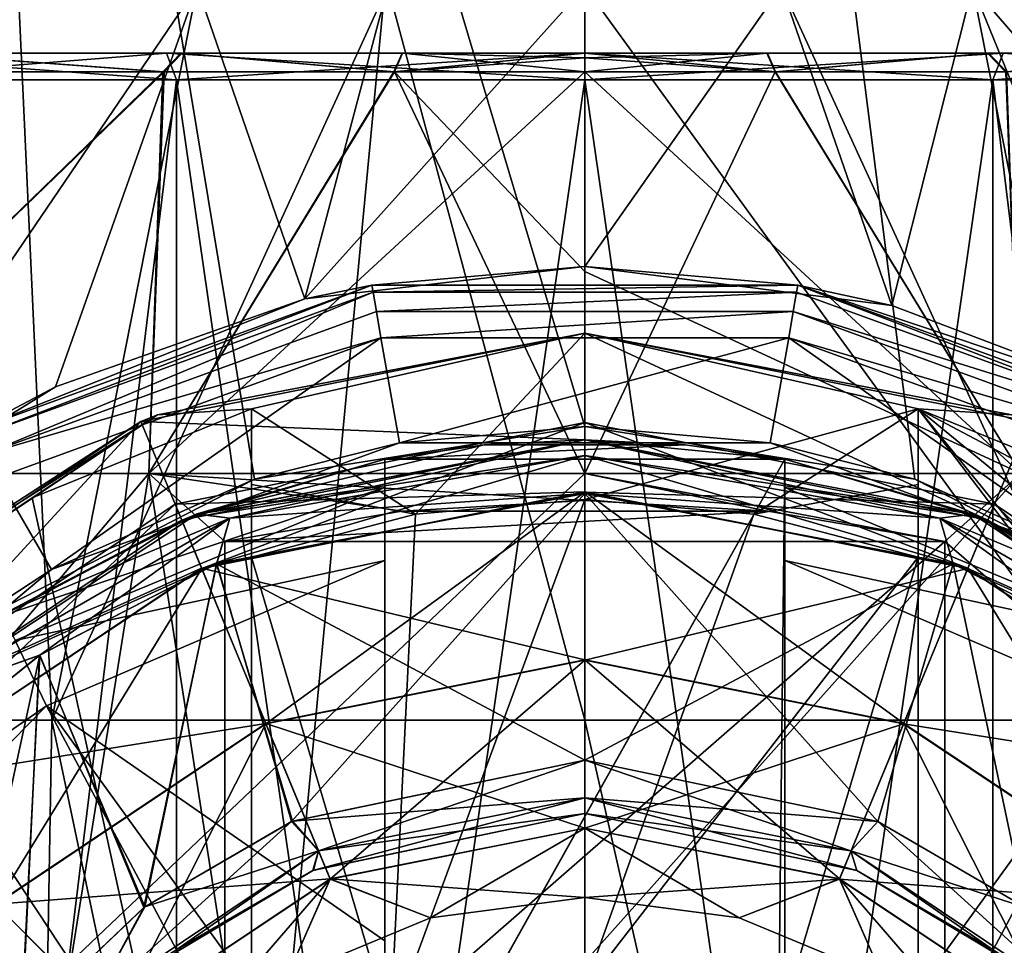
# Model space of a CAD drawing. Header units: metres. Extents: x -90 to 90, y -173 to 74.
# Tile 90 of 256: x -62.12 to -58.43, y 58.06 to 61.53. Entities that reach past the tile are written whole.
import ezdxf

# ---------------------------------------------------------------- set-up
doc = ezdxf.new("R2010")
doc.units = ezdxf.units.M
doc.layers.add('solid_509418', color=7, linetype='CONTINUOUS')

msp = doc.modelspace()

# ---------------------------------------------------------------- linework, layer by layer
at = {"layer": 'solid_509418'}
for points in [[(-62.851974, 69.558479, -12.683306), (-60, 69.558502, -13), (-62.659332, 41.5, -12.725091)], [(-60, 60, 13), (-60, 69.558502, 13), (-62.851261, 69.558487, 12.683466)], [(-61.239014, 59.80302, 12.940821), (-60, 60, 13), (-62.851261, 69.558487, 12.683466)], [(-62.357426, 59.231346, 12.784465), (-61.239014, 59.80302, 12.940821), (-62.851261, 69.558487, 12.683466)], [(-60, 69.558502, -13), (-60, 41.5, -13), (-62.659332, 41.5, -12.725091)], [(-57.148739, 69.558487, -12.683466), (-60, 41.5, -13), (-60, 69.558502, -13)], [(-58.762718, 59.803173, 12.940987), (-60, 69.558502, 13), (-60, 60, 13)], [(-58.762718, 59.803173, 12.940987), (-57.644024, 59.232609, 12.784733), (-60, 69.558502, 13)], [(-57.148026, 69.558479, 12.683306), (-60, 69.558502, 13), (-57.644024, 59.232609, 12.784733)], [(-57.339752, 41.5, -12.7249), (-60, 41.5, -13), (-57.148739, 69.558487, -12.683466)], [(-63.831337, 58.900002, -5.8584), (-61.998901, 58.900002, -6.708532), (-62.125, 61.650002, -3.680608)], [(-62.829075, 59.627167, 5.598945), (-62.125, 61.650002, 3.680608), (-61.453587, 61.650002, 3.993694)], [(-61.984703, 60.149815, 5.396657), (-62.829075, 59.627167, 5.598945), (-61.453587, 61.650002, 3.993694)], [(-61.998901, 58.900002, -6.708532), (-61.453587, 61.650002, -3.993694), (-62.125, 61.650002, -3.680608)], [(-61.998901, 58.900002, -6.708532), (-60.738007, 61.650002, -4.185433), (-61.453587, 61.650002, -3.993694)], [(-61.998901, 58.900002, -6.708532), (-60, 58.900002, -7), (-60.738007, 61.650002, -4.185433)], [(-61.049553, 60.478664, 5.318595), (-61.984703, 60.149815, 5.396657), (-61.453587, 61.650002, 3.993694)], [(-61.049553, 60.478664, 5.318595), (-61.453587, 61.650002, 3.993694), (-60.738007, 61.650002, 4.185433)], [(-61.049553, 60.478664, 5.318595), (-60.738007, 61.650002, 4.185433), (-60, 61.650002, 4.25)], [(-61.049553, 60.478664, 5.318595), (-60, 61.650002, 4.25), (-60, 60.599998, 5.3)], [(-60, 58.900002, -7), (-60, 61.650002, -4.25), (-60.738007, 61.650002, -4.185433)], [(-58.001099, 58.900002, -6.708532), (-60, 61.650002, -4.25), (-60, 58.900002, -7)], [(-58.001099, 58.900002, -6.708532), (-59.261993, 61.650002, -4.185433), (-60, 61.650002, -4.25)], [(-59.261993, 61.650002, 4.185433), (-60, 60.599998, 5.3), (-60, 61.650002, 4.25)], [(-58.84837, 60.45351, 5.323345), (-60, 60.599998, 5.3), (-59.261993, 61.650002, 4.185433)], [(-58.84837, 60.45351, 5.323345), (-59.261993, 61.650002, 4.185433), (-58.546413, 61.650002, 3.993694)], [(-58.001099, 58.900002, -6.708532), (-58.546413, 61.650002, -3.993694), (-59.261993, 61.650002, -4.185433)], [(-57.915207, 60.100445, 5.411918), (-58.84837, 60.45351, 5.323345), (-58.546413, 61.650002, 3.993694)], [(-57.915207, 60.100445, 5.411918), (-58.546413, 61.650002, 3.993694), (-57.875, 61.650002, 3.680608)], [(-56.168663, 58.900002, -5.8584), (-57.875, 61.650002, -3.680608), (-58.546413, 61.650002, -3.993694)], [(-58.001099, 58.900002, -6.708532), (-56.168663, 58.900002, -5.8584), (-58.546413, 61.650002, -3.993694)], [(-62.525558, 61.400002, 3.439714), (-61.568668, 61.400002, 3.787991), (-62.899075, 61.400002, 2.899075)], [(-62.828426, 61.299999, 2.828427), (-62.899075, 61.400002, 2.899075), (-61.568668, 61.400002, 3.787991)], [(-62.533504, 61.400002, -3.433861), (-62.899075, 61.400002, -2.899075), (-61.568668, 61.400002, -3.787991)], [(-61.530735, 61.299999, -3.695518), (-61.568668, 61.400002, -3.787991), (-62.899075, 61.400002, -2.899075)], [(-61.530735, 61.299999, -3.695518), (-62.899075, 61.400002, -2.899075), (-62.828426, 61.299999, -2.828427)], [(-62.828426, 61.299999, 2.828427), (-61.568668, 61.400002, 3.787991), (-61.530735, 61.299999, 3.695518)], [(-62.648048, 61.330074, -3.58896), (-62.533504, 61.400002, -3.433861), (-61.582714, 61.330074, -4.16987)], [(-61.577908, 61.330074, 4.171691), (-62.525558, 61.400002, 3.439714), (-62.639694, 61.330074, 3.595108)], [(-61.514431, 61.400002, -3.990047), (-62.533504, 61.400002, -3.433861), (-61.568668, 61.400002, -3.787991)], [(-61.582714, 61.330074, -4.16987), (-62.533504, 61.400002, -3.433861), (-61.514431, 61.400002, -3.990047)], [(-62.525558, 61.400002, 3.439714), (-61.509857, 61.400002, 3.991779), (-61.568668, 61.400002, 3.787991)], [(-61.577908, 61.330074, 4.171691), (-61.509857, 61.400002, 3.991779), (-62.525558, 61.400002, 3.439714)], [(-61.582714, 61.330074, -4.16987), (-61.514431, 61.400002, -3.990047), (-60.715515, 61.330074, -4.402367)], [(-60.713875, 61.330074, 4.402634), (-61.509857, 61.400002, 3.991779), (-61.577908, 61.330074, 4.171691)], [(-60, 61.400002, 4.267611), (-60, 61.400002, 4.1), (-61.568668, 61.400002, 3.787991)], [(-61.530735, 61.299999, 3.695518), (-61.568668, 61.400002, 3.787991), (-60, 61.400002, 4.1)], [(-60.683041, 61.400002, 4.212642), (-60, 61.400002, 4.267611), (-61.568668, 61.400002, 3.787991)], [(-61.509857, 61.400002, 3.991779), (-60.683041, 61.400002, 4.212642), (-61.568668, 61.400002, 3.787991)], [(-61.514431, 61.400002, -3.990047), (-61.568668, 61.400002, -3.787991), (-60, 61.400002, -4.1)], [(-60, 61.299999, -4), (-60, 61.400002, -4.1), (-61.568668, 61.400002, -3.787991)], [(-60, 61.299999, -4), (-61.568668, 61.400002, -3.787991), (-61.530735, 61.299999, -3.695518)], [(-61.530735, 61.299999, 3.695518), (-60, 61.400002, 4.1), (-60, 61.299999, 4)], [(-60.684597, 61.400002, -4.212389), (-61.514431, 61.400002, -3.990047), (-60, 61.400002, -4.1)], [(-60.715515, 61.330074, -4.402367), (-61.514431, 61.400002, -3.990047), (-60.684597, 61.400002, -4.212389)], [(-60.713875, 61.330074, 4.402634), (-60.683041, 61.400002, 4.212642), (-61.509857, 61.400002, 3.991779)], [(-60.715515, 61.330074, -4.402367), (-60.684597, 61.400002, -4.212389), (-60, 61.400002, -4.267611)], [(-60, 61.381977, -4.370025), (-60.715515, 61.330074, -4.402367), (-60, 61.400002, -4.267611)], [(-60, 61.381977, -4.370025), (-60, 61.330074, -4.460135), (-60.715515, 61.330074, -4.402367)], [(-60.713875, 61.330074, 4.402634), (-60, 61.330074, 4.460135), (-60.683041, 61.400002, 4.212642)], [(-60, 61.400002, -4.267611), (-60.684597, 61.400002, -4.212389), (-60, 61.400002, -4.1)], [(-60, 61.381977, 4.370025), (-60.683041, 61.400002, 4.212642), (-60, 61.330074, 4.460135)], [(-60, 61.381977, 4.370025), (-60, 61.400002, 4.267611), (-60.683041, 61.400002, 4.212642)], [(-59.315403, 61.400002, 4.212389), (-60, 61.400002, 4.267611), (-59.284485, 61.330074, 4.402367)], [(-60, 61.381977, 4.370025), (-59.284485, 61.330074, 4.402367), (-60, 61.400002, 4.267611)], [(-59.316959, 61.400002, -4.212642), (-59.286125, 61.330074, -4.402634), (-60, 61.330074, -4.460135)], [(-60, 61.381977, -4.370025), (-59.316959, 61.400002, -4.212642), (-60, 61.330074, -4.460135)], [(-58.485569, 61.400002, 3.990047), (-58.431332, 61.400002, 3.787991), (-60, 61.400002, 4.1)], [(-60, 61.299999, 4), (-60, 61.400002, 4.1), (-58.431332, 61.400002, 3.787991)], [(-59.315403, 61.400002, 4.212389), (-60, 61.400002, 4.1), (-60, 61.400002, 4.267611)], [(-59.315403, 61.400002, 4.212389), (-58.485569, 61.400002, 3.990047), (-60, 61.400002, 4.1)], [(-60, 61.299999, 4), (-58.431332, 61.400002, 3.787991), (-58.469265, 61.299999, 3.695518)], [(-60, 61.400002, -4.267611), (-60, 61.400002, -4.1), (-58.431332, 61.400002, -3.787991)], [(-58.469265, 61.299999, -3.695518), (-58.431332, 61.400002, -3.787991), (-60, 61.400002, -4.1)], [(-59.316959, 61.400002, -4.212642), (-60, 61.400002, -4.267611), (-58.431332, 61.400002, -3.787991)], [(-58.469265, 61.299999, -3.695518), (-60, 61.400002, -4.1), (-60, 61.299999, -4)], [(-60, 61.381977, -4.370025), (-60, 61.400002, -4.267611), (-59.316959, 61.400002, -4.212642)], [(-60, 61.381977, 4.370025), (-60, 61.330074, 4.460135), (-59.284485, 61.330074, 4.402367)], [(-58.490143, 61.400002, -3.991779), (-59.286125, 61.330074, -4.402634), (-59.316959, 61.400002, -4.212642)], [(-58.490143, 61.400002, -3.991779), (-59.316959, 61.400002, -4.212642), (-58.431332, 61.400002, -3.787991)], [(-59.315403, 61.400002, 4.212389), (-59.284485, 61.330074, 4.402367), (-58.485569, 61.400002, 3.990047)], [(-58.490143, 61.400002, -3.991779), (-58.422092, 61.330074, -4.171691), (-59.286125, 61.330074, -4.402634)], [(-58.485569, 61.400002, 3.990047), (-59.284485, 61.330074, 4.402367), (-58.417286, 61.330074, 4.16987)], [(-57.474442, 61.400002, -3.439714), (-58.422092, 61.330074, -4.171691), (-58.490143, 61.400002, -3.991779)], [(-57.474442, 61.400002, -3.439714), (-58.490143, 61.400002, -3.991779), (-58.431332, 61.400002, -3.787991)], [(-58.485569, 61.400002, 3.990047), (-58.417286, 61.330074, 4.16987), (-57.466496, 61.400002, 3.433861)], [(-58.485569, 61.400002, 3.990047), (-57.466496, 61.400002, 3.433861), (-58.431332, 61.400002, 3.787991)], [(-58.469265, 61.299999, 3.695518), (-58.431332, 61.400002, 3.787991), (-57.100925, 61.400002, 2.899075)], [(-58.469265, 61.299999, 3.695518), (-57.100925, 61.400002, 2.899075), (-57.171574, 61.299999, 2.828427)], [(-57.171574, 61.299999, -2.828427), (-58.431332, 61.400002, -3.787991), (-58.469265, 61.299999, -3.695518)], [(-57.466496, 61.400002, 3.433861), (-57.100925, 61.400002, 2.899075), (-58.431332, 61.400002, 3.787991)], [(-57.474442, 61.400002, -3.439714), (-58.431332, 61.400002, -3.787991), (-57.100925, 61.400002, -2.899075)], [(-57.171574, 61.299999, -2.828427), (-57.100925, 61.400002, -2.899075), (-58.431332, 61.400002, -3.787991)], [(-63.137436, 59.824348, -4.881944), (-62.648048, 61.330074, -3.58896), (-61.582714, 61.330074, -4.16987)], [(-61.634945, 59.824348, -5.568108), (-63.137436, 59.824348, -4.881944), (-61.582714, 61.330074, -4.16987)], [(-63.137436, 59.824348, 4.881944), (-61.577908, 61.330074, 4.171691), (-62.639694, 61.330074, 3.595108)], [(-63.137436, 59.824348, 4.881944), (-61.634945, 59.824348, 5.568108), (-61.577908, 61.330074, 4.171691)], [(-61.530735, 50.700001, -3.695518), (-61.530735, 61.299999, -3.695518), (-62.828426, 61.299999, -2.828427)], [(-62.828426, 50.700001, -2.828427), (-61.530735, 50.700001, -3.695518), (-62.828426, 61.299999, -2.828427)], [(-62.828426, 50.700001, 2.828427), (-62.828426, 61.299999, 2.828427), (-61.530735, 61.299999, 3.695518)], [(-61.530735, 50.700001, 3.695518), (-62.828426, 50.700001, 2.828427), (-61.530735, 61.299999, 3.695518)], [(-61.634945, 59.824348, -5.568108), (-60, 61.330074, -4.460135), (-60, 59.824348, -5.803178)], [(-61.634945, 59.824348, -5.568108), (-60.715515, 61.330074, -4.402367), (-60, 61.330074, -4.460135)], [(-61.634945, 59.824348, 5.568108), (-60, 59.824348, 5.803178), (-60.713875, 61.330074, 4.402634)], [(-61.634945, 59.824348, -5.568108), (-61.582714, 61.330074, -4.16987), (-60.715515, 61.330074, -4.402367)], [(-61.634945, 59.824348, 5.568108), (-60.713875, 61.330074, 4.402634), (-61.577908, 61.330074, 4.171691)], [(-60, 50.700001, -4), (-60, 61.299999, -4), (-61.530735, 61.299999, -3.695518)], [(-61.530735, 50.700001, -3.695518), (-60, 50.700001, -4), (-61.530735, 61.299999, -3.695518)], [(-61.530735, 50.700001, 3.695518), (-61.530735, 61.299999, 3.695518), (-60, 61.299999, 4)], [(-60, 50.700001, 4), (-61.530735, 50.700001, 3.695518), (-60, 61.299999, 4)], [(-60.713875, 61.330074, 4.402634), (-60, 60.580929, 5.226623), (-60, 61.330074, 4.460135)], [(-60.713875, 61.330074, 4.402634), (-60, 59.824348, 5.803178), (-60, 60.580929, 5.226623)], [(-58.365055, 59.824348, 5.568108), (-59.284485, 61.330074, 4.402367), (-60, 61.330074, 4.460135)], [(-60, 60.580929, 5.226623), (-58.365055, 59.824348, 5.568108), (-60, 61.330074, 4.460135)], [(-60, 59.824348, -5.803178), (-60, 61.330074, -4.460135), (-59.286125, 61.330074, -4.402634)], [(-58.365055, 59.824348, -5.568108), (-60, 59.824348, -5.803178), (-59.286125, 61.330074, -4.402634)], [(-58.469265, 50.700001, -3.695518), (-58.469265, 61.299999, -3.695518), (-60, 61.299999, -4)], [(-60, 50.700001, -4), (-58.469265, 50.700001, -3.695518), (-60, 61.299999, -4)], [(-60, 50.700001, 4), (-60, 61.299999, 4), (-58.469265, 61.299999, 3.695518)], [(-58.469265, 50.700001, 3.695518), (-60, 50.700001, 4), (-58.469265, 61.299999, 3.695518)], [(-58.365055, 59.824348, -5.568108), (-59.286125, 61.330074, -4.402634), (-58.422092, 61.330074, -4.171691)], [(-58.365055, 59.824348, 5.568108), (-58.417286, 61.330074, 4.16987), (-59.284485, 61.330074, 4.402367)], [(-57.171574, 50.700001, -2.828427), (-57.171574, 61.299999, -2.828427), (-58.469265, 61.299999, -3.695518)], [(-58.469265, 50.700001, -3.695518), (-57.171574, 50.700001, -2.828427), (-58.469265, 61.299999, -3.695518)], [(-58.469265, 50.700001, 3.695518), (-58.469265, 61.299999, 3.695518), (-57.171574, 61.299999, 2.828427)], [(-57.171574, 50.700001, 2.828427), (-58.469265, 50.700001, 3.695518), (-57.171574, 61.299999, 2.828427)], [(-60.79884, 60.530106, 7.8), (-61.049553, 60.478664, 5.318595), (-60, 60.599998, 5.3)], [(-59.20118, 60.530109, 7.8), (-60.79884, 60.530106, 7.8), (-60, 60.599998, 5.3)], [(-59.20118, 60.530109, 7.8), (-60, 60.599998, 5.3), (-58.84837, 60.45351, 5.323345)], [(-60, 60.580929, 5.226623), (-60, 59.824348, 5.803178), (-58.365055, 59.824348, 5.568108)], [(-60.79884, 60.530106, 7.8), (-62.300133, 59.983639, 7.8), (-61.049553, 60.478664, 5.318595)], [(-62.286602, 59.96051, 7.900002), (-62.300133, 59.983639, 7.8), (-60.79884, 60.530106, 7.8)], [(-60.794128, 60.503727, 7.900002), (-62.286602, 59.96051, 7.900002), (-60.79884, 60.530106, 7.8)], [(-60.794128, 60.503727, 7.900002), (-60.79884, 60.530106, 7.8), (-59.20118, 60.530109, 7.8)], [(-59.205872, 60.503727, 7.900002), (-60.794128, 60.503727, 7.900002), (-59.20118, 60.530109, 7.8)], [(-57.713398, 59.96051, 7.900002), (-59.205872, 60.503727, 7.900002), (-59.20118, 60.530109, 7.8)], [(-59.20118, 60.530109, 7.8), (-58.84837, 60.45351, 5.323345), (-57.915207, 60.100445, 5.411918)], [(-57.699883, 59.98365, 7.8), (-59.20118, 60.530109, 7.8), (-57.915207, 60.100445, 5.411918)], [(-57.713398, 59.96051, 7.900002), (-59.20118, 60.530109, 7.8), (-57.699883, 59.98365, 7.8)], [(-62.249954, 59.897034, 7.973259), (-62.286602, 59.96051, 7.900002), (-60.794128, 60.503727, 7.900002)], [(-60.781399, 60.431541, 7.973259), (-62.249954, 59.897034, 7.973259), (-60.794128, 60.503727, 7.900002)], [(-60.781399, 60.431541, 7.973259), (-60.794128, 60.503727, 7.900002), (-59.205872, 60.503727, 7.900002)], [(-59.218601, 60.431541, 7.973259), (-60.781399, 60.431541, 7.973259), (-59.205872, 60.503727, 7.900002)], [(-59.218601, 60.431541, 7.973259), (-59.205872, 60.503727, 7.900002), (-57.713398, 59.96051, 7.900002)], [(-62.300133, 59.983639, 7.8), (-61.984703, 60.149815, 5.396657), (-61.049553, 60.478664, 5.318595)], [(-60.781399, 60.431541, 7.973259), (-60.764648, 60.333023, 8), (-62.249954, 59.897034, 7.973259)], [(-59.218601, 60.431541, 7.973259), (-60.764648, 60.333023, 8), (-60.781399, 60.431541, 7.973259)], [(-59.218601, 60.431541, 7.973259), (-59.235245, 60.333004, 8), (-60.764648, 60.333023, 8)], [(-57.750046, 59.897034, 7.973259), (-59.235245, 60.333004, 8), (-59.218601, 60.431541, 7.973259)], [(-57.750046, 59.897034, 7.973259), (-59.218601, 60.431541, 7.973259), (-57.713398, 59.96051, 7.900002)], [(-60, 60.349998, 8), (-61.601883, 60.044312, 7.1), (-61.664673, 60.018875, 8)], [(-60, 60.349998, 8), (-61.664673, 60.018875, 8), (-60, 59.950001, 8)], [(-61.25, 60.066586, 6.934354), (-61.601883, 60.044312, 7.1), (-60, 60.349998, 7.1)], [(-60, 60.349998, 8), (-60, 60.349998, 7.1), (-61.601883, 60.044312, 7.1)], [(-60.634254, 59.672291, 6.020345), (-61.25, 60.066586, 6.934354), (-60, 60.349998, 7.1)], [(-60, 59.726662, 6.020345), (-60.634254, 59.672291, 6.020345), (-60, 60.349998, 7.1)], [(-58.75, 60.066586, 6.934354), (-60, 60.349998, 7.1), (-58.398117, 60.044312, 7.1)], [(-58.335327, 60.018875, 8), (-58.398117, 60.044312, 7.1), (-60, 60.349998, 7.1)], [(-58.75, 60.066586, 6.934354), (-60, 59.726662, 6.020345), (-60, 60.349998, 7.1)], [(-58.335327, 60.018875, 8), (-60, 60.349998, 7.1), (-60, 60.349998, 8)], [(-60, 60.349998, 8), (-60, 59.950001, 8), (-58.488277, 59.649265, 8)], [(-58.335327, 60.018875, 8), (-60, 60.349998, 8), (-58.488277, 59.649265, 8)], [(-62.249954, 59.897034, 7.973259), (-60.764648, 60.333023, 8), (-62.200855, 59.809879, 8)], [(-62.200855, 59.809879, 8), (-60.764648, 60.333023, 8), (-61.99942, 59.464218, 8)], [(-60.764648, 60.333023, 8), (-60.695286, 59.938995, 8), (-61.99942, 59.464218, 8)], [(-60.764648, 60.333023, 8), (-59.235245, 60.333004, 8), (-60.695286, 59.938995, 8)], [(-59.235245, 60.333004, 8), (-59.304714, 59.938995, 8), (-60.695286, 59.938995, 8)], [(-59.235245, 60.333004, 8), (-58.00058, 59.464218, 8), (-59.304714, 59.938995, 8)], [(-59.235245, 60.333004, 8), (-57.799057, 59.809826, 8), (-58.00058, 59.464218, 8)], [(-57.750046, 59.897034, 7.973259), (-57.799057, 59.809826, 8), (-59.235245, 60.333004, 8)], [(-62.300133, 59.983639, 7.8), (-62.829075, 59.627167, 5.598945), (-61.984703, 60.149815, 5.396657)], [(-62.804417, 59.245285, 6.99457), (-62.97863, 59.170216, 7.1), (-61.601883, 60.044312, 7.1)], [(-61.664673, 60.018875, 8), (-61.601883, 60.044312, 7.1), (-62.97863, 59.170216, 7.1)], [(-62.072178, 59.732769, 6.96047), (-62.804417, 59.245285, 6.99457), (-61.601883, 60.044312, 7.1)], [(-61.25, 60.066586, 6.934354), (-62.072178, 59.732769, 6.96047), (-61.601883, 60.044312, 7.1)], [(-61.25, 56, 7.1), (-62.072178, 59.732769, 6.96047), (-61.25, 60.066586, 6.934354)], [(-61.25, 59.510769, 6.020345), (-61.25, 60.066586, 6.934354), (-61.25, 59.782738, 6.465926)], [(-60.634254, 59.672291, 6.020345), (-61.25, 59.782738, 6.465926), (-61.25, 60.066586, 6.934354)], [(-61.25, 57.368237, 5.473224), (-61.25, 60.066586, 6.934354), (-61.25, 59.510769, 6.020345)], [(-61.25, 57.122196, 5.442101), (-61.25, 60.066586, 6.934354), (-61.25, 57.368237, 5.473224)], [(-61.25, 56.355766, 5.384813), (-61.25, 60.066586, 6.934354), (-61.25, 57.122196, 5.442101)], [(-61.25, 56, 7.1), (-61.25, 60.066586, 6.934354), (-61.25, 56.355766, 5.384813)], [(-58.75, 60.066586, 6.934354), (-59.365746, 59.672291, 6.020345), (-60, 59.726662, 6.020345)], [(-58.75, 60.066586, 6.934354), (-58.75, 59.782574, 6.465656), (-59.365746, 59.672291, 6.020345)], [(-56.111576, 57.902931, 7.063776), (-55.65844, 56.270809, 7.099362), (-58.75, 60.066586, 6.934354)], [(-55.650002, 56, 7.099988), (-58.75, 60.066586, 6.934354), (-55.65844, 56.270809, 7.099362)], [(-57.927765, 59.732742, 6.960472), (-58.75, 60.066586, 6.934354), (-58.398117, 60.044312, 7.1)], [(-58.75, 56, 7.1), (-58.75, 59.782574, 6.465656), (-58.75, 60.066586, 6.934354)], [(-57.195557, 59.245266, 6.994571), (-58.75, 60.066586, 6.934354), (-57.927765, 59.732742, 6.960472)], [(-56.111576, 57.902931, 7.063776), (-58.75, 60.066586, 6.934354), (-57.195557, 59.245266, 6.994571)], [(-58.75, 56, 7.1), (-58.75, 60.066586, 6.934354), (-55.650002, 56, 7.099988)], [(-61.664673, 60.018875, 8), (-62.97863, 59.170216, 7.1), (-63.075916, 59.075916, 8)], [(-61.664673, 60.018875, 8), (-63.075916, 59.075916, 8), (-62.793171, 58.792946, 8)], [(-61.664673, 60.018875, 8), (-62.793171, 58.792946, 8), (-61.511723, 59.649265, 8)], [(-61.664673, 60.018875, 8), (-61.511723, 59.649265, 8), (-60, 59.950001, 8)], [(-61.536472, 59.709377, 9.7), (-60, 59.755314, 10.328336), (-60, 60.014999, 9.7)], [(-61.536472, 59.709377, 9.7), (-60, 60.014999, 9.7), (-61.436718, 59.468544, 9.070675)], [(-61.436718, 59.468544, 9.070675), (-60, 60.014999, 9.7), (-60, 59.754326, 9.070675)], [(-58.463528, 59.709377, 9.7), (-60, 59.754326, 9.070675), (-60, 60.014999, 9.7)], [(-58.562904, 59.469456, 10.328336), (-58.463528, 59.709377, 9.7), (-60, 60.014999, 9.7)], [(-60, 59.755314, 10.328336), (-58.562904, 59.469456, 10.328336), (-60, 60.014999, 9.7)], [(-58.335327, 60.018875, 8), (-58.488277, 59.649265, 8), (-57.206829, 58.792946, 8)], [(-60.695286, 59.938995, 8), (-60, 60, 13), (-61.239014, 59.80302, 12.940821)], [(-59.304714, 59.938995, 8), (-60, 60, 13), (-60.695286, 59.938995, 8)], [(-59.304714, 59.938995, 8), (-58.762718, 59.803173, 12.940987), (-60, 60, 13)], [(-60.695286, 59.938995, 8), (-61.239014, 59.80302, 12.940821), (-61.99942, 59.464218, 8)], [(-61.511723, 59.649265, 8), (-60, 59.950001, 8.5), (-60, 59.950001, 8)], [(-61.455353, 59.672119, 8.5), (-60, 59.950001, 8.5), (-61.511723, 59.649265, 8)], [(-60, 59.891422, 8.641421), (-60, 59.950001, 8.5), (-61.455353, 59.672119, 8.5)], [(-61.453712, 59.672768, 10.9), (-60, 59.950001, 11.5), (-60, 59.950001, 10.9)], [(-61.330944, 59.656738, 10.758578), (-61.453712, 59.672768, 10.9), (-60, 59.950001, 10.9)], [(-60.376823, 59.931984, 11.5), (-60, 59.950001, 11.5), (-61.453712, 59.672768, 10.9)], [(-60.75, 59.878143, 11.5), (-60.376823, 59.931984, 11.5), (-61.453712, 59.672768, 10.9)], [(-61.330944, 59.656738, 10.758578), (-60, 59.950001, 10.9), (-60, 59.891422, 10.758578)], [(-60.75, 59.878143, 11.5), (-59.25, 59.878143, 11.5), (-59.623177, 59.931984, 11.5)], [(-60.75, 59.878143, 11.5), (-59.623177, 59.931984, 11.5), (-60.376823, 59.931984, 11.5)], [(-60.376823, 59.931984, 11.5), (-59.623177, 59.931984, 11.5), (-60, 59.950001, 11.5)], [(-59.25, 59.878143, 11.5), (-58.54512, 59.672306, 10.9), (-60, 59.950001, 10.9)], [(-60, 59.891422, 10.758578), (-60, 59.950001, 10.9), (-58.54512, 59.672306, 10.9)], [(-59.623177, 59.931984, 11.5), (-59.25, 59.878143, 11.5), (-60, 59.950001, 10.9)], [(-60, 59.950001, 11.5), (-59.623177, 59.931984, 11.5), (-60, 59.950001, 10.9)], [(-58.54488, 59.672211, 8.5), (-60, 59.950001, 8), (-60, 59.950001, 8.5)], [(-58.669056, 59.656738, 8.641421), (-58.54488, 59.672211, 8.5), (-60, 59.950001, 8.5)], [(-60, 59.891422, 8.641421), (-58.669056, 59.656738, 8.641421), (-60, 59.950001, 8.5)], [(-58.54488, 59.672211, 8.5), (-58.488277, 59.649265, 8), (-60, 59.950001, 8)], [(-58.00058, 59.464218, 8), (-58.762718, 59.803173, 12.940987), (-59.304714, 59.938995, 8)], [(-61.495087, 59.65612, 12.051724), (-60.75, 59.878143, 12.051724), (-61.453712, 59.672768, 10.9)], [(-60.75, 59.772343, 12.356757), (-60.75, 59.878143, 12.051724), (-61.495087, 59.65612, 12.051724)], [(-61.330944, 59.656738, 8.641421), (-60, 59.891422, 8.641421), (-61.455353, 59.672119, 8.5)], [(-60.75, 59.878143, 12.051724), (-60.75, 59.878143, 11.5), (-61.453712, 59.672768, 10.9)], [(-60, 59.891422, 10.758578), (-60, 59.75, 10.7), (-61.380123, 59.486759, 10.7)], [(-61.330944, 59.656738, 10.758578), (-60, 59.891422, 10.758578), (-61.380123, 59.486759, 10.7)], [(-61.330944, 59.656738, 8.641421), (-60, 59.75, 8.7), (-60, 59.891422, 8.641421)], [(-60.75, 57.200962, 11.5), (-59.25, 59.878143, 11.5), (-60.75, 59.878143, 11.5)], [(-60.75, 57.200962, 11.5), (-60.721687, 57.25, 11.5), (-59.25, 59.878143, 11.5)], [(-60.75, 59.878143, 11.5), (-60.75, 59.498283, 12.535121), (-60.75, 58.072701, 12.82539)], [(-60.75, 59.772343, 12.356757), (-60.75, 59.498283, 12.535121), (-60.75, 59.878143, 11.5)], [(-60.75, 59.878143, 11.5), (-60.75, 58.072701, 12.82539), (-60.75, 57.200962, 12.928216)], [(-60.75, 57.200962, 11.5), (-60.75, 59.878143, 11.5), (-60.75, 57.200962, 12.928216)], [(-60.75, 59.772343, 12.356757), (-60.75, 59.878143, 11.5), (-60.75, 59.878143, 12.051724)], [(-60.721687, 57.25, 11.5), (-59.278313, 57.25, 11.5), (-59.25, 59.878143, 11.5)], [(-60, 59.891422, 10.758578), (-58.54512, 59.672306, 10.9), (-58.669056, 59.656738, 10.758578)], [(-60, 59.891422, 10.758578), (-58.669056, 59.656738, 10.758578), (-60, 59.75, 10.7)], [(-60, 59.891422, 8.641421), (-60, 59.75, 8.7), (-58.618546, 59.486233, 8.7)], [(-60, 59.891422, 8.641421), (-58.618546, 59.486233, 8.7), (-58.669056, 59.656738, 8.641421)], [(-59.25, 57.200962, 11.5), (-59.25, 59.878143, 11.5), (-59.278313, 57.25, 11.5)], [(-59.25, 59.878143, 11.5), (-58.50494, 59.656132, 12.051724), (-58.54512, 59.672306, 10.9)], [(-59.25, 59.878143, 11.5), (-59.25, 59.878143, 12.051724), (-58.50494, 59.656132, 12.051724)], [(-59.25, 59.772343, 12.356757), (-58.50494, 59.656132, 12.051724), (-59.25, 59.878143, 12.051724)], [(-59.25, 57.200962, 11.5), (-59.25, 59.878143, 12.051724), (-59.25, 59.878143, 11.5)], [(-59.25, 59.772343, 12.356757), (-59.25, 59.878143, 12.051724), (-59.25, 57.200962, 11.5)], [(-61.92717, 57.994358, -6.37268), (-63.689327, 57.994358, -5.542011), (-63.137436, 59.824348, -4.881944)], [(-63.183613, 57.994358, 5.84719), (-61.634945, 59.824348, 5.568108), (-63.137436, 59.824348, 4.881944)], [(-63.183613, 57.994358, 5.84719), (-61.349998, 57.9944, 6.519368), (-61.634945, 59.824348, 5.568108)], [(-61.92717, 57.994358, -6.37268), (-63.137436, 59.824348, -4.881944), (-61.634945, 59.824348, -5.568108)], [(-61.92717, 57.994358, -6.37268), (-60, 59.824348, -5.803178), (-60, 57.994358, -6.657705)], [(-61.92717, 57.994358, -6.37268), (-61.634945, 59.824348, -5.568108), (-60, 59.824348, -5.803178)], [(-61.634945, 59.824348, 5.568108), (-60, 59.722843, 5.868812), (-60, 59.824348, 5.803178)], [(-60.686638, 59.683811, 5.853252), (-60, 59.722843, 5.868812), (-61.634945, 59.824348, 5.568108)], [(-61.349998, 59.569233, 5.808663), (-60.686638, 59.683811, 5.853252), (-61.634945, 59.824348, 5.568108)], [(-61.349998, 57.9944, 6.519368), (-61.349998, 59.569233, 5.808663), (-61.634945, 59.824348, 5.568108)], [(-60, 57.994358, -6.657705), (-60, 59.824348, -5.803178), (-58.365055, 59.824348, -5.568108)], [(-58.07283, 57.994358, -6.37268), (-60, 57.994358, -6.657705), (-58.365055, 59.824348, -5.568108)], [(-58.650002, 59.569233, 5.808663), (-58.365055, 59.824348, 5.568108), (-60, 59.824348, 5.803178)], [(-59.313217, 59.683796, 5.853245), (-58.650002, 59.569233, 5.808663), (-60, 59.824348, 5.803178)], [(-60, 59.722843, 5.868812), (-59.313217, 59.683796, 5.853245), (-60, 59.824348, 5.803178)], [(-58.650002, 59.569233, 5.808663), (-56.816387, 57.994358, 5.84719), (-58.365055, 59.824348, 5.568108)], [(-62.200855, 59.809879, 8), (-61.99942, 59.464218, 8), (-63.064522, 58.570683, 8)], [(-61.99942, 59.464218, 8), (-61.239014, 59.80302, 12.940821), (-62.357426, 59.231346, 12.784465)], [(-60.634254, 59.672291, 6.020345), (-61.25, 59.510769, 6.020345), (-61.25, 59.782738, 6.465926)], [(-58.75, 59.782574, 6.465656), (-58.75, 59.510769, 6.020345), (-59.365746, 59.672291, 6.020345)], [(-58.00058, 59.464218, 8), (-57.644024, 59.232609, 12.784733), (-58.762718, 59.803173, 12.940987)], [(-58.75, 56, 7.1), (-58.75, 59.510769, 6.020345), (-58.75, 59.782574, 6.465656)], [(-60.75, 59.772343, 12.356757), (-61.495087, 59.65612, 12.051724), (-62.182125, 59.292542, 12.051724)], [(-62.136646, 59.198078, 12.356774), (-60.75, 59.772343, 12.356757), (-62.182125, 59.292542, 12.051724)], [(-62.136646, 59.198078, 12.356774), (-60.75, 59.498283, 12.535121), (-60.75, 59.772343, 12.356757)], [(-61.437096, 59.469456, 10.328336), (-60, 59.755314, 10.328336), (-61.536472, 59.709377, 9.7)], [(-61.437096, 59.469456, 10.328336), (-60, 59.125698, 10.59), (-60, 59.755314, 10.328336)], [(-61.436718, 59.468544, 9.070675), (-60, 59.754326, 9.070675), (-61.195618, 58.886478, 8.81)], [(-61.381664, 59.486149, 8.7), (-60, 58.75, 8.7), (-60, 59.75, 8.7)], [(-61.330944, 59.656738, 8.641421), (-61.381664, 59.486149, 8.7), (-60, 59.75, 8.7)], [(-61.380123, 59.486759, 10.7), (-60, 59.75, 10.7), (-61.100101, 58.52037, 10.7)], [(-61.195618, 58.886478, 8.81), (-60, 59.754326, 9.070675), (-60, 59.124302, 8.81)], [(-60, 59.75, 10.7), (-60, 58.75, 10.7), (-61.100101, 58.52037, 10.7)], [(-58.803848, 58.887768, 10.59), (-58.562904, 59.469456, 10.328336), (-60, 59.755314, 10.328336)], [(-58.803848, 58.887768, 10.59), (-60, 59.755314, 10.328336), (-60, 59.125698, 10.59)], [(-58.563282, 59.468544, 9.070675), (-60, 59.124302, 8.81), (-60, 59.754326, 9.070675)], [(-58.463528, 59.709377, 9.7), (-58.563282, 59.468544, 9.070675), (-60, 59.754326, 9.070675)], [(-58.618847, 59.486351, 10.7), (-60, 58.75, 10.7), (-60, 59.75, 10.7)], [(-58.669056, 59.656738, 10.758578), (-58.618847, 59.486351, 10.7), (-60, 59.75, 10.7)], [(-60, 59.75, 8.7), (-60, 58.75, 8.7), (-58.90044, 58.520607, 8.7)], [(-58.618546, 59.486233, 8.7), (-60, 59.75, 8.7), (-58.90044, 58.520607, 8.7)], [(-59.25, 59.772343, 12.356757), (-59.25, 57.200962, 11.5), (-59.25, 59.498283, 12.535121)], [(-57.863354, 59.198078, 12.356774), (-59.25, 59.772343, 12.356757), (-59.25, 59.498283, 12.535121)], [(-57.863354, 59.198078, 12.356774), (-58.50494, 59.656132, 12.051724), (-59.25, 59.772343, 12.356757)], [(-62.839035, 58.839035, 9.7), (-61.536472, 59.709377, 9.7), (-62.654709, 58.654709, 9.070675)], [(-61.437096, 59.469456, 10.328336), (-61.536472, 59.709377, 9.7), (-62.839035, 58.839035, 9.7)], [(-61.25, 56, 7.1), (-62.804417, 59.245285, 6.99457), (-62.072178, 59.732769, 6.96047)], [(-61.536472, 59.709377, 9.7), (-61.436718, 59.468544, 9.070675), (-62.654709, 58.654709, 9.070675)], [(-60.72813, 57.752583, 5.481738), (-60.634254, 59.672291, 6.020345), (-60, 59.726662, 6.020345)], [(-60.72813, 57.752583, 5.481738), (-60, 59.726662, 6.020345), (-60, 57.89782, 5.481738)], [(-60.686638, 59.683811, 5.853252), (-59.313217, 59.683796, 5.853245), (-60, 59.722843, 5.868812)], [(-60, 57.89782, 5.481738), (-60, 59.726662, 6.020345), (-59.365746, 59.672291, 6.020345)], [(-58.463528, 59.709377, 9.7), (-57.160965, 58.839035, 9.7), (-58.563282, 59.468544, 9.070675)], [(-58.562904, 59.469456, 10.328336), (-57.344593, 58.655407, 10.328336), (-58.463528, 59.709377, 9.7)], [(-57.344593, 58.655407, 10.328336), (-57.160965, 58.839035, 9.7), (-58.463528, 59.709377, 9.7)], [(-62.501358, 58.981003, 10.758578), (-62.153309, 59.311459, 10.9), (-61.453712, 59.672768, 10.9)], [(-62.501358, 58.981003, 10.758578), (-61.453712, 59.672768, 10.9), (-61.330944, 59.656738, 10.758578)], [(-62.154625, 59.310604, 8.5), (-61.455353, 59.672119, 8.5), (-61.511723, 59.649265, 8)], [(-61.330944, 59.656738, 8.641421), (-61.455353, 59.672119, 8.5), (-62.154625, 59.310604, 8.5)], [(-61.495087, 59.65612, 12.051724), (-61.453712, 59.672768, 10.9), (-62.153309, 59.311459, 10.9)], [(-61.349998, 59.569233, 5.808663), (-59.313217, 59.683796, 5.853245), (-60.686638, 59.683811, 5.853252)], [(-61.349998, 59.569233, 5.808663), (-58.650002, 59.569233, 5.808663), (-59.313217, 59.683796, 5.853245)], [(-60.72813, 57.752583, 5.481738), (-61.25, 59.510769, 6.020345), (-60.634254, 59.672291, 6.020345)], [(-60, 57.89782, 5.481738), (-59.365746, 59.672291, 6.020345), (-58.75, 59.510769, 6.020345)], [(-58.669056, 59.656738, 10.758578), (-58.54512, 59.672306, 10.9), (-57.84557, 59.31073, 10.9)], [(-58.669056, 59.656738, 8.641421), (-57.498642, 58.981003, 8.641421), (-58.54488, 59.672211, 8.5)], [(-58.50494, 59.656132, 12.051724), (-57.84557, 59.31073, 10.9), (-58.54512, 59.672306, 10.9)], [(-58.54488, 59.672211, 8.5), (-57.845604, 59.310749, 8.5), (-58.488277, 59.649265, 8)], [(-57.498642, 58.981003, 8.641421), (-57.845604, 59.310749, 8.5), (-58.54488, 59.672211, 8.5)], [(-62.154625, 59.310604, 8.5), (-61.511723, 59.649265, 8), (-62.793171, 58.792946, 8)], [(-62.501358, 58.981003, 10.758578), (-61.330944, 59.656738, 10.758578), (-62.044041, 59.143951, 10.7)], [(-62.501358, 58.981003, 8.641421), (-61.381664, 59.486149, 8.7), (-61.330944, 59.656738, 8.641421)], [(-62.501358, 58.981003, 8.641421), (-61.330944, 59.656738, 8.641421), (-62.154625, 59.310604, 8.5)], [(-62.182125, 59.292542, 12.051724), (-61.495087, 59.65612, 12.051724), (-62.153309, 59.311459, 10.9)], [(-61.330944, 59.656738, 10.758578), (-61.380123, 59.486759, 10.7), (-62.044041, 59.143951, 10.7)], [(-58.669056, 59.656738, 10.758578), (-57.84557, 59.31073, 10.9), (-57.498642, 58.981003, 10.758578)], [(-58.669056, 59.656738, 10.758578), (-57.498642, 58.981003, 10.758578), (-58.618847, 59.486351, 10.7)], [(-58.669056, 59.656738, 8.641421), (-58.618546, 59.486233, 8.7), (-57.954929, 59.143284, 8.7)], [(-58.669056, 59.656738, 8.641421), (-57.954929, 59.143284, 8.7), (-57.498642, 58.981003, 8.641421)], [(-58.50494, 59.656132, 12.051724), (-57.817917, 59.292568, 12.051724), (-57.84557, 59.31073, 10.9)], [(-57.863354, 59.198078, 12.356774), (-57.817917, 59.292568, 12.051724), (-58.50494, 59.656132, 12.051724)], [(-57.233894, 58.819778, 8.5), (-57.206829, 58.792946, 8), (-58.488277, 59.649265, 8)], [(-57.845604, 59.310749, 8.5), (-57.233894, 58.819778, 8.5), (-58.488277, 59.649265, 8)], [(-61.349998, 57.213665, 5.223922), (-58.650002, 59.569233, 5.808663), (-61.349998, 59.569233, 5.808663)], [(-61.349998, 57.213665, 5.223922), (-58.650002, 57.213665, 5.223922), (-58.650002, 59.569233, 5.808663)], [(-61.349998, 57.213665, 5.223922), (-61.349998, 59.569233, 5.808663), (-61.349998, 57.9944, 6.519368)], [(-58.650002, 59.569233, 5.808663), (-58.650002, 57.9944, 6.519368), (-56.816387, 57.994358, 5.84719)], [(-58.650002, 57.213665, 5.223922), (-58.650002, 57.9944, 6.519368), (-58.650002, 59.569233, 5.808663)], [(-62.501358, 58.981003, 8.641421), (-62.045269, 59.143154, 8.7), (-61.381664, 59.486149, 8.7)], [(-62.136646, 59.198078, 12.356774), (-62.019234, 58.953503, 12.535121), (-60.75, 59.498283, 12.535121)], [(-61.381664, 59.486149, 8.7), (-62.045269, 59.143154, 8.7), (-61.649769, 58.200058, 8.7)], [(-62.044041, 59.143951, 10.7), (-61.380123, 59.486759, 10.7), (-61.653347, 58.197376, 10.7)], [(-60.75, 58.072701, 12.82539), (-60.75, 59.498283, 12.535121), (-62.019234, 58.953503, 12.535121)], [(-61.380123, 59.486759, 10.7), (-61.100101, 58.52037, 10.7), (-61.653347, 58.197376, 10.7)], [(-61.381664, 59.486149, 8.7), (-61.649769, 58.200058, 8.7), (-61.096355, 58.522003, 8.7)], [(-61.381664, 59.486149, 8.7), (-61.096355, 58.522003, 8.7), (-60, 58.75, 8.7)], [(-61.25, 57.368237, 5.473224), (-61.25, 59.510769, 6.020345), (-60.72813, 57.752583, 5.481738)], [(-60, 57.89782, 5.481738), (-58.75, 59.510769, 6.020345), (-59.27187, 57.752583, 5.481738)], [(-58.618847, 59.486351, 10.7), (-58.900555, 58.520657, 10.7), (-60, 58.75, 10.7)], [(-59.27187, 57.752583, 5.481738), (-58.75, 59.510769, 6.020345), (-58.75, 57.368237, 5.473224)], [(-59.25, 57.200962, 12.928216), (-57.980804, 58.953529, 12.535121), (-59.25, 59.498283, 12.535121)], [(-57.863354, 59.198078, 12.356774), (-59.25, 59.498283, 12.535121), (-57.980804, 58.953529, 12.535121)], [(-59.25, 58.072701, 12.82539), (-59.25, 57.200962, 12.928216), (-59.25, 59.498283, 12.535121)], [(-59.25, 57.200962, 11.5), (-59.25, 58.072701, 12.82539), (-59.25, 59.498283, 12.535121)], [(-58.618847, 59.486351, 10.7), (-58.347252, 58.197823, 10.7), (-58.900555, 58.520657, 10.7)], [(-58.618546, 59.486233, 8.7), (-58.90044, 58.520607, 8.7), (-58.34729, 58.197853, 8.7)], [(-58.75, 56, 7.1), (-58.75, 57.368237, 5.473224), (-58.75, 59.510769, 6.020345)], [(-58.618847, 59.486351, 10.7), (-57.954967, 59.143307, 10.7), (-58.347252, 58.197823, 10.7)], [(-57.498642, 58.981003, 10.758578), (-57.954967, 59.143307, 10.7), (-58.618847, 59.486351, 10.7)], [(-57.954929, 59.143284, 8.7), (-58.618546, 59.486233, 8.7), (-58.34729, 58.197853, 8.7)], [(-61.99942, 59.464218, 8), (-62.357426, 59.231346, 12.784465), (-63.064522, 58.570683, 8)], [(-62.655407, 58.655407, 10.328336), (-61.437096, 59.469456, 10.328336), (-62.839035, 58.839035, 9.7)], [(-61.196152, 58.887768, 10.59), (-61.437096, 59.469456, 10.328336), (-62.655407, 58.655407, 10.328336)], [(-62.654709, 58.654709, 9.070675), (-61.436718, 59.468544, 9.070675), (-62.209213, 58.209213, 8.81)], [(-61.436718, 59.468544, 9.070675), (-61.195618, 58.886478, 8.81), (-62.209213, 58.209213, 8.81)], [(-61.196152, 58.887768, 10.59), (-60, 59.125698, 10.59), (-61.437096, 59.469456, 10.328336)], [(-58.563282, 59.468544, 9.070675), (-58.804382, 58.886478, 8.81), (-60, 59.124302, 8.81)], [(-58.563282, 59.468544, 9.070675), (-57.345291, 58.654709, 9.070675), (-58.804382, 58.886478, 8.81)], [(-58.803848, 58.887768, 10.59), (-57.789799, 58.210201, 10.59), (-58.562904, 59.469456, 10.328336)], [(-57.160965, 58.839035, 9.7), (-57.345291, 58.654709, 9.070675), (-58.563282, 59.468544, 9.070675)], [(-57.789799, 58.210201, 10.59), (-57.344593, 58.655407, 10.328336), (-58.562904, 59.469456, 10.328336)], [(-61.25, 56, 7.1), (-63.888424, 57.902931, 7.063776), (-62.804417, 59.245285, 6.99457)], [(-62.136646, 59.198078, 12.356774), (-63.197899, 58.136913, 12.356774), (-62.019234, 58.953503, 12.535121)], [(-62.045269, 59.143154, 8.7), (-62.626129, 58.676918, 8.7), (-62.110882, 57.762577, 8.7)], [(-62.501358, 58.981003, 8.641421), (-62.626129, 58.676918, 8.7), (-62.045269, 59.143154, 8.7)], [(-62.625217, 58.677814, 10.7), (-62.044041, 59.143951, 10.7), (-62.460239, 57.228577, 10.7)], [(-62.501358, 58.981003, 10.758578), (-62.044041, 59.143951, 10.7), (-62.625217, 58.677814, 10.7)], [(-62.044041, 59.143951, 10.7), (-62.113354, 57.759613, 10.7), (-62.460239, 57.228577, 10.7)], [(-62.044041, 59.143951, 10.7), (-61.653347, 58.197376, 10.7), (-62.113354, 57.759613, 10.7)], [(-62.045269, 59.143154, 8.7), (-62.110882, 57.762577, 8.7), (-61.649769, 58.200058, 8.7)], [(-61.196152, 58.887768, 10.59), (-60, 58.495674, 10.329325), (-60, 59.125698, 10.59)], [(-61.195618, 58.886478, 8.81), (-60, 59.124302, 8.81), (-60.954674, 58.30479, 9.071664)], [(-60.954674, 58.30479, 9.071664), (-60, 59.124302, 8.81), (-60, 58.494686, 9.071664)], [(-59.044945, 58.305702, 10.329325), (-58.803848, 58.887768, 10.59), (-60, 59.125698, 10.59)], [(-59.044945, 58.305702, 10.329325), (-60, 59.125698, 10.59), (-60, 58.495674, 10.329325)], [(-58.804382, 58.886478, 8.81), (-60, 58.494686, 9.071664), (-60, 59.124302, 8.81)], [(-63.197899, 58.136913, 12.356774), (-62.987495, 57.968597, 12.535121), (-62.019234, 58.953503, 12.535121)], [(-60.9235, 56.900452, 12.940464), (-62.019234, 58.953503, 12.535121), (-62.987495, 57.968597, 12.535121)], [(-60.75, 57.200962, 12.928216), (-60.75, 58.072701, 12.82539), (-62.019234, 58.953503, 12.535121)], [(-60.9235, 56.900452, 12.940464), (-60.75, 57.200962, 12.928216), (-62.019234, 58.953503, 12.535121)], [(-59.25, 57.200962, 12.928216), (-59.0765, 56.900452, 12.940464), (-57.980804, 58.953529, 12.535121)], [(-59.0765, 56.900452, 12.940464), (-57.012558, 57.968674, 12.535121), (-57.980804, 58.953529, 12.535121)], [(-62.163456, 49.400002, -6.657051), (-61.998901, 58.900002, -6.708532), (-63.831337, 58.900002, -5.8584)], [(-62.163456, 49.400002, -6.657051), (-60, 49.400002, -7), (-61.998901, 58.900002, -6.708532)], [(-60, 49.400002, -7), (-60, 58.900002, -7), (-61.998901, 58.900002, -6.708532)], [(-57.836544, 49.400002, -6.657051), (-60, 58.900002, -7), (-60, 49.400002, -7)], [(-58.001099, 58.900002, -6.708532), (-60, 58.900002, -7), (-57.836544, 49.400002, -6.657051)], [(-62.210201, 58.210201, 10.59), (-61.196152, 58.887768, 10.59), (-62.655407, 58.655407, 10.328336)], [(-60.955055, 58.305702, 10.329325), (-61.196152, 58.887768, 10.59), (-62.210201, 58.210201, 10.59)], [(-62.209213, 58.209213, 8.81), (-61.195618, 58.886478, 8.81), (-61.764011, 57.764011, 9.071664)], [(-61.195618, 58.886478, 8.81), (-60.954674, 58.30479, 9.071664), (-61.764011, 57.764011, 9.071664)], [(-60.955055, 58.305702, 10.329325), (-60, 58.495674, 10.329325), (-61.196152, 58.887768, 10.59)], [(-58.804382, 58.886478, 8.81), (-59.045326, 58.30479, 9.071664), (-60, 58.494686, 9.071664)], [(-58.804382, 58.886478, 8.81), (-57.790787, 58.209213, 8.81), (-59.045326, 58.30479, 9.071664)], [(-59.044945, 58.305702, 10.329325), (-58.235291, 57.764709, 10.329325), (-58.803848, 58.887768, 10.59)], [(-57.345291, 58.654709, 9.070675), (-57.790787, 58.209213, 8.81), (-58.804382, 58.886478, 8.81)], [(-58.235291, 57.764709, 10.329325), (-57.789799, 58.210201, 10.59), (-58.803848, 58.887768, 10.59)], [(-60.99826, 58.410011, 10.641421), (-61.100101, 58.52037, 10.7), (-60, 58.75, 10.7)], [(-60, 58.608578, 8.758578), (-60, 58.75, 8.7), (-61.096355, 58.522003, 8.7)], [(-60.99826, 58.410011, 10.641421), (-60, 58.75, 10.7), (-60, 58.608578, 10.641421)], [(-60, 58.608578, 10.641421), (-60, 58.75, 10.7), (-58.900555, 58.520657, 10.7)], [(-59.00174, 58.410011, 8.758578), (-58.90044, 58.520607, 8.7), (-60, 58.75, 8.7)], [(-60, 58.608578, 8.758578), (-59.00174, 58.410011, 8.758578), (-60, 58.75, 8.7)], [(-62.626129, 58.676918, 8.7), (-62.458782, 57.231491, 8.7), (-62.110882, 57.762577, 8.7)], [(-60.99826, 58.410011, 8.758578), (-60, 58.608578, 8.758578), (-61.096355, 58.522003, 8.7)], [(-60, 58.608578, 10.641421), (-60, 58.549999, 10.5), (-61.020309, 58.336979, 10.5)], [(-60.99826, 58.410011, 10.641421), (-60, 58.608578, 10.641421), (-61.020309, 58.336979, 10.5)], [(-60.99826, 58.410011, 8.758578), (-60, 58.549999, 8.9), (-60, 58.608578, 8.758578)], [(-60, 58.608578, 10.641421), (-58.900555, 58.520657, 10.7), (-59.00174, 58.410011, 10.641421)], [(-60, 58.608578, 10.641421), (-59.00174, 58.410011, 10.641421), (-60, 58.549999, 10.5)], [(-60, 58.608578, 8.758578), (-60, 58.549999, 8.9), (-58.980125, 58.33717, 8.9)], [(-60, 58.608578, 8.758578), (-58.980125, 58.33717, 8.9), (-59.00174, 58.410011, 8.758578)], [(-61.016808, 58.338505, 8.9), (-61.020309, 58.336979, 10.5), (-60, 58.549999, 10.5)], [(-61.016808, 58.338505, 8.9), (-60, 58.549999, 10.5), (-60, 58.549999, 8.9)], [(-60.99826, 58.410011, 8.758578), (-61.016808, 58.338505, 8.9), (-60, 58.549999, 8.9)], [(-60, 58.549999, 8.9), (-60, 58.549999, 10.5), (-58.98032, 58.337254, 10.5)], [(-59.00174, 58.410011, 10.641421), (-58.98032, 58.337254, 10.5), (-60, 58.549999, 10.5)], [(-58.980125, 58.33717, 8.9), (-60, 58.549999, 8.9), (-58.98032, 58.337254, 10.5)], [(-61.844543, 57.844543, 10.641421), (-61.653347, 58.197376, 10.7), (-61.100101, 58.52037, 10.7)], [(-61.844543, 57.844543, 10.641421), (-61.100101, 58.52037, 10.7), (-60.99826, 58.410011, 10.641421)], [(-60.99826, 58.410011, 8.758578), (-61.096355, 58.522003, 8.7), (-61.649769, 58.200058, 8.7)], [(-60.955055, 58.305702, 10.329325), (-60, 58.235001, 9.7), (-60, 58.495674, 10.329325)], [(-60.578461, 58.158844, 9.7), (-60.954674, 58.30479, 9.071664), (-60, 58.494686, 9.071664)], [(-60.578461, 58.158844, 9.7), (-60, 58.494686, 9.071664), (-60, 58.235001, 9.7)], [(-60, 58.495674, 10.329325), (-60, 58.235001, 9.7), (-59.421539, 58.158844, 9.7)], [(-59.044945, 58.305702, 10.329325), (-60, 58.495674, 10.329325), (-59.421539, 58.158844, 9.7)], [(-60, 58.494686, 9.071664), (-59.045326, 58.30479, 9.071664), (-60, 58.235001, 9.7)], [(-59.00174, 58.410011, 10.641421), (-58.900555, 58.520657, 10.7), (-58.347252, 58.197823, 10.7)], [(-59.00174, 58.410011, 8.758578), (-58.155457, 57.844543, 8.758578), (-58.90044, 58.520607, 8.7)], [(-58.155457, 57.844543, 8.758578), (-58.34729, 58.197853, 8.7), (-58.90044, 58.520607, 8.7)], [(-61.844543, 57.844543, 8.758578), (-60.99826, 58.410011, 8.758578), (-61.649769, 58.200058, 8.7)], [(-61.844543, 57.844543, 10.641421), (-60.99826, 58.410011, 10.641421), (-61.533318, 58.03751, 10.5)], [(-61.844543, 57.844543, 8.758578), (-61.016808, 58.338505, 8.9), (-60.99826, 58.410011, 8.758578)], [(-60.99826, 58.410011, 10.641421), (-61.020309, 58.336979, 10.5), (-61.533318, 58.03751, 10.5)], [(-59.00174, 58.410011, 10.641421), (-58.347252, 58.197823, 10.7), (-58.155457, 57.844543, 10.641421)], [(-59.00174, 58.410011, 10.641421), (-58.155457, 57.844543, 10.641421), (-58.98032, 58.337254, 10.5)], [(-59.00174, 58.410011, 8.758578), (-58.980125, 58.33717, 8.9), (-58.467216, 58.03791, 8.9)], [(-59.00174, 58.410011, 8.758578), (-58.467216, 58.03791, 8.9), (-58.155457, 57.844543, 8.758578)], [(-61.764709, 57.764709, 10.329325), (-60.955055, 58.305702, 10.329325), (-62.210201, 58.210201, 10.59)], [(-61.844543, 57.844543, 8.758578), (-61.529972, 58.04002, 8.9), (-61.016808, 58.338505, 8.9)], [(-61.764709, 57.764709, 10.329325), (-61.1175, 57.935566, 9.7), (-60.955055, 58.305702, 10.329325)], [(-61.580383, 57.580383, 9.7), (-61.764011, 57.764011, 9.071664), (-60.954674, 58.30479, 9.071664)], [(-61.1175, 57.935566, 9.7), (-61.580383, 57.580383, 9.7), (-60.954674, 58.30479, 9.071664)], [(-61.529972, 58.04002, 8.9), (-61.533318, 58.03751, 10.5), (-61.020309, 58.336979, 10.5)], [(-61.016808, 58.338505, 8.9), (-61.529972, 58.04002, 8.9), (-61.020309, 58.336979, 10.5)], [(-60.955055, 58.305702, 10.329325), (-61.1175, 57.935566, 9.7), (-60.578461, 58.158844, 9.7)], [(-60.578461, 58.158844, 9.7), (-61.1175, 57.935566, 9.7), (-60.954674, 58.30479, 9.071664)], [(-60.955055, 58.305702, 10.329325), (-60.578461, 58.158844, 9.7), (-60, 58.235001, 9.7)], [(-59.045326, 58.30479, 9.071664), (-59.421539, 58.158844, 9.7), (-60, 58.235001, 9.7)], [(-59.044945, 58.305702, 10.329325), (-59.421539, 58.158844, 9.7), (-58.8825, 57.935566, 9.7)], [(-59.045326, 58.30479, 9.071664), (-58.8825, 57.935566, 9.7), (-59.421539, 58.158844, 9.7)], [(-59.045326, 58.30479, 9.071664), (-58.235989, 57.764011, 9.071664), (-58.8825, 57.935566, 9.7)], [(-57.790787, 58.209213, 8.81), (-58.235989, 57.764011, 9.071664), (-59.045326, 58.30479, 9.071664)], [(-59.044945, 58.305702, 10.329325), (-58.8825, 57.935566, 9.7), (-58.419617, 57.580383, 9.7)], [(-59.044945, 58.305702, 10.329325), (-58.419617, 57.580383, 9.7), (-58.235291, 57.764709, 10.329325)], [(-58.980125, 58.33717, 8.9), (-58.98032, 58.337254, 10.5), (-58.467258, 58.037941, 10.5)], [(-58.155457, 57.844543, 10.641421), (-58.467258, 58.037941, 10.5), (-58.98032, 58.337254, 10.5)], [(-58.467216, 58.03791, 8.9), (-58.980125, 58.33717, 8.9), (-58.467258, 58.037941, 10.5)], [(-61.764709, 57.764709, 10.329325), (-62.210201, 58.210201, 10.59), (-62.887768, 57.196152, 10.59)], [(-62.209213, 58.209213, 8.81), (-61.764011, 57.764011, 9.071664), (-62.30479, 56.954674, 9.071664)], [(-61.844543, 57.844543, 10.641421), (-62.113354, 57.759613, 10.7), (-61.653347, 58.197376, 10.7)], [(-61.844543, 57.844543, 8.758578), (-61.649769, 58.200058, 8.7), (-62.110882, 57.762577, 8.7)], [(-59.25, 57.200962, 11.5), (-59.25, 57.200962, 12.928216), (-59.25, 58.072701, 12.82539)]]:
    msp.add_3dface(points, dxfattribs=at)

doc.saveas('drawing.dxf')
